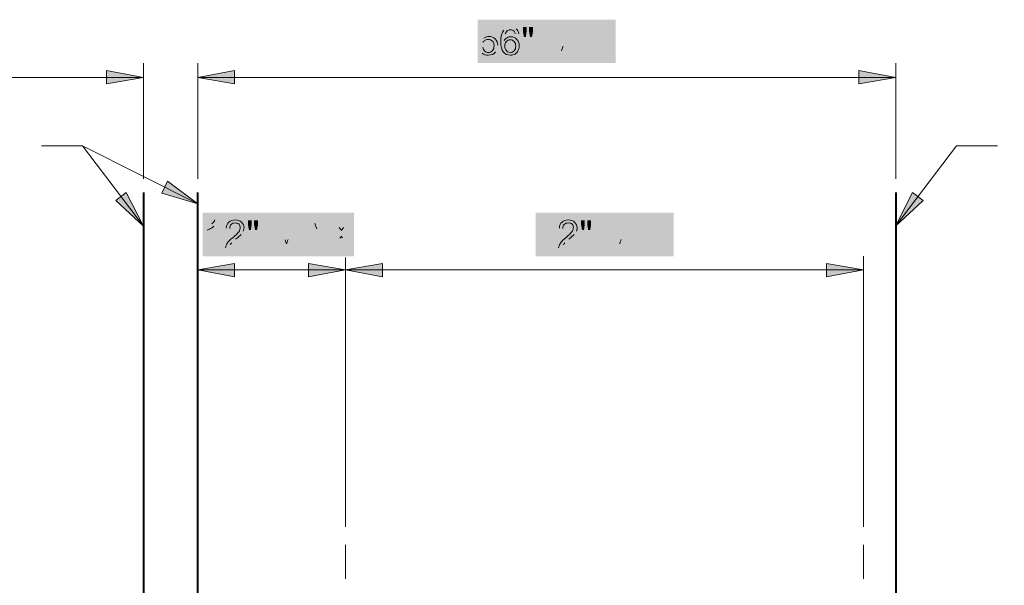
# Model space of a CAD drawing. Header units: inches. Extents: x -455 to 219, y -7 to 215.
# Tile 11 of 33: x -409 to -355, y 184 to 215. Entities that reach past the tile are written whole.
import ezdxf

# ---------------------------------------------------------------- set-up
doc = ezdxf.new("R2010")
doc.units = ezdxf.units.IN
doc.header["$MEASUREMENT"] = 0
doc.layers.add('PDF_Geometry', color=7, linetype='Continuous')
doc.layers.add('PDF_Solid Fills', color=7, linetype='Continuous')

msp = doc.modelspace()

# ---------------------------------------------------------------- hatches: boundary and pattern name
at = {"layer": 'PDF_Solid Fills', "transparency": 33554559}
h = msp.add_hatch(color=256, dxfattribs=at)
h.paths.add_polyline_path([(-384.045693, 213.493079), (-383.842392, 213.506633)], flags=0)
h.paths.add_polyline_path([(-383.842392, 213.791254), (-384.018586, 213.818361), (-383.869499, 214.604458), (-383.110509, 214.604458), (-383.110509, 214.428263), (-383.720411, 214.428263), (-383.801732, 214.008108)], flags=0)
h.paths.add_polyline_path([(-383.151169, 213.249118, 0.166666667), (-383.029188, 213.61506)], flags=0)
h.paths.add_polyline_path([(-384.045693, 213.493079, 0.17081254), (-383.896606, 213.181351)], flags=0)
h = msp.add_hatch(color=256, dxfattribs=at)
h.paths.add_polyline_path([(-381.87715, 214.252069), (-382.066897, 214.238516)], flags=0)
h.paths.add_polyline_path([(-382.622586, 214.238516, 0.079414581), (-382.6768, 213.886128)], flags=0)
h.paths.add_polyline_path([(-382.310858, 214.631564, 0.220739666), (-382.703907, 214.45537)], flags=0)
h.paths.add_polyline_path([(-382.012684, 214.523137, 0.183619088), (-382.310858, 214.631564)], flags=0)
h = msp.add_hatch(color=256, dxfattribs=at)
h.paths.add_polyline_path([(-381.592528, 214.075875), (-381.646742, 214.37405), (-381.646742, 214.618011), (-381.443441, 214.618011), (-381.443441, 214.37405), (-381.484101, 214.075875)], flags=0)
h.paths.add_polyline_path([(-381.253693, 214.075875), (-381.307907, 214.37405), (-381.307907, 214.618011), (-381.091053, 214.618011), (-381.091053, 214.37405), (-381.145266, 214.075875)], flags=0)
h = msp.add_hatch(color=256, dxfattribs=at)
h.paths.add_polyline_path([(-380.264296, 213.100031), (-380.264296, 214.618011), (-379.952567, 214.618011), (-379.600179, 213.533739)], flags=0)
h.paths.add_polyline_path([(-379.518859, 213.316885, 0.021361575), (-379.600179, 213.533739)], flags=0)
h.paths.add_polyline_path([(-379.437538, 213.560846), (-379.071597, 214.618011), (-378.800529, 214.618011), (-378.800529, 213.100031), (-379.00383, 213.100031), (-379.00383, 214.37405), (-379.437538, 213.100031), (-379.627286, 213.100031), (-380.060995, 214.401157), (-380.060995, 213.100031), (-380.264296, 213.100031)], flags=0)
for points in [[(-377.933111, 213.100031), (-377.933111, 214.618011), (-377.716257, 214.618011), (-376.916607, 213.425312), (-376.916607, 214.618011), (-376.726859, 214.618011), (-376.726859, 213.100031), (-376.93016, 213.100031), (-377.729811, 214.292729), (-377.729811, 213.100031)], [(-374.73451, 202.474168), (-374.73451, 203.992149), (-374.517656, 203.992149), (-373.718005, 202.79945), (-373.718005, 203.992149), (-373.528258, 203.992149), (-373.528258, 202.474168), (-373.731559, 202.474168), (-374.531209, 203.666867), (-374.531209, 202.474168)]]:
    msp.add_hatch(color=256, dxfattribs=at).paths.add_polyline_path(points)
h = msp.add_hatch(color=256, dxfattribs=at)
h.paths.add_polyline_path([(-398.466506, 202.474168), (-398.656253, 202.474168), (-398.656253, 203.666867)], flags=0)
h.paths.add_polyline_path([(-399.022195, 203.43646), (-399.022195, 203.612654)], flags=0)
h.paths.add_polyline_path([(-399.022195, 203.612654, 0.04278767), (-398.751127, 203.802401)], flags=0)
h.paths.add_polyline_path([(-398.588486, 204.005702), (-398.466506, 204.005702), (-398.466506, 202.474168)], flags=0)
h = msp.add_hatch(color=256, dxfattribs=at)
h.paths.add_polyline_path([(-396.718118, 203.450013), (-396.772331, 203.748188), (-396.772331, 203.992149), (-396.56903, 203.992149), (-396.56903, 203.748188), (-396.609691, 203.450013)], flags=0)
h.paths.add_polyline_path([(-396.379283, 203.450013), (-396.433497, 203.748188), (-396.433497, 203.992149), (-396.216642, 203.992149), (-396.216642, 203.748188), (-396.270856, 203.450013)], flags=0)
h = msp.add_hatch(color=256, dxfattribs=at)
h.paths.add_polyline_path([(-395.389885, 202.474168), (-395.389885, 203.992149), (-395.078157, 203.992149), (-394.725769, 202.907877)], flags=0)
h.paths.add_polyline_path([(-394.563128, 202.934984), (-394.197186, 203.992149), (-393.926118, 203.992149), (-393.926118, 202.474168), (-394.129419, 202.474168), (-394.129419, 203.748188), (-394.563128, 202.474168), (-394.752875, 202.474168), (-395.200138, 203.775294), (-395.200138, 202.474168), (-395.389885, 202.474168)], flags=0)
h = msp.add_hatch(color=256, dxfattribs=at)
h.paths.add_polyline_path([(-393.790584, 202.474168), (-393.207788, 203.992149), (-392.990934, 203.992149), (-392.353924, 202.474168), (-392.584332, 202.474168), (-392.77408, 202.934984), (-393.411089, 202.934984), (-393.57373, 202.474168)], flags=0)
h.paths.add_polyline_path([(-393.343322, 203.097625), (-392.828293, 203.097625), (-392.990934, 203.51778)], flags=0)
h.paths.add_polyline_path([(-393.180682, 203.544887, 0.066061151), (-393.099361, 203.829508)], flags=0)
h.paths.add_polyline_path([(-393.180682, 203.544887), (-393.343322, 203.097625)], flags=0)
h = msp.add_hatch(color=256, dxfattribs=at)
h.paths.add_polyline_path([(-392.340371, 202.474168), (-391.744022, 203.260265), (-392.272604, 203.992149), (-392.028643, 203.992149), (-391.757575, 203.5991)], flags=0)
h.paths.add_polyline_path([(-391.513614, 203.585547), (-391.201886, 203.992149), (-390.985031, 203.992149), (-391.513614, 203.273819), (-390.944371, 202.474168), (-391.188332, 202.474168), (-391.567827, 203.016304)], flags=0)
h.paths.add_polyline_path([(-391.716915, 203.002751), (-392.09641, 202.474168), (-392.340371, 202.474168)], flags=0)
h = msp.add_hatch(color=256, dxfattribs=at)
h.paths.add_polyline_path([(-380.250742, 202.474168), (-380.250742, 202.84011), (-380.914859, 202.84011), (-380.914859, 203.002751), (-380.210082, 203.992149), (-380.060995, 203.992149), (-380.060995, 203.002751), (-379.857694, 203.002751), (-379.857694, 202.84011), (-380.060995, 202.84011), (-380.060995, 202.474168)], flags=0)
h.paths.add_polyline_path([(-380.250742, 203.002751), (-380.250742, 203.693974), (-380.725111, 203.002751)], flags=0)
h = msp.add_hatch(color=256, dxfattribs=at)
h.paths.add_polyline_path([(-378.393927, 203.450013), (-378.448141, 203.748188), (-378.448141, 203.992149), (-378.24484, 203.992149), (-378.24484, 203.748188), (-378.2855, 203.450013)], flags=0)
h.paths.add_polyline_path([(-378.055092, 203.450013), (-378.109306, 203.748188), (-378.109306, 203.992149), (-377.892451, 203.992149), (-377.892451, 203.748188), (-377.946665, 203.450013)], flags=0)
h = msp.add_hatch(color=256, dxfattribs=at)
h.paths.add_polyline_path([(-377.065694, 202.474168), (-377.065694, 203.992149), (-376.753966, 203.992149), (-376.401578, 202.907877)], flags=0)
h.paths.add_polyline_path([(-376.320257, 202.691023, 0.021361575), (-376.401578, 202.907877)], flags=0)
h.paths.add_polyline_path([(-376.238937, 202.934984), (-375.872995, 203.992149), (-375.601927, 203.992149), (-375.601927, 202.474168), (-375.805228, 202.474168), (-375.805228, 203.748188), (-376.238937, 202.474168), (-376.428685, 202.474168), (-376.862393, 203.775294), (-376.862393, 202.474168), (-377.065694, 202.474168)], flags=0)
h = msp.add_hatch(color=256, dxfattribs=at)
h.paths.add_polyline_path([(-396.989186, 202.650363), (-396.989186, 202.474168), (-398.00569, 202.474168)], flags=0)
h.paths.add_polyline_path([(-397.775283, 203.544887), (-397.96503, 203.55844)], flags=0)
h.paths.add_polyline_path([(-397.151826, 203.206052, 0.051832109), (-397.029846, 203.395799)], flags=0)
h.paths.add_polyline_path([(-397.450001, 202.948537, 0.018009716), (-397.666856, 202.745236)], flags=0)
h.paths.add_polyline_path([(-397.748176, 202.650363), (-396.989186, 202.650363)], flags=0)
h = msp.add_hatch(color=256, dxfattribs=at)
h.paths.add_polyline_path([(-378.664995, 202.650363), (-378.664995, 202.474168), (-379.6815, 202.474168)], flags=0)
h.paths.add_polyline_path([(-379.451092, 203.544887), (-379.640839, 203.55844)], flags=0)
h.paths.add_polyline_path([(-378.827636, 203.206052, 0.051832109), (-378.705655, 203.395799)], flags=0)
h.paths.add_polyline_path([(-379.12581, 202.948537, 0.018009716), (-379.342665, 202.745236)], flags=0)
h.paths.add_polyline_path([(-379.423985, 202.650363), (-378.664995, 202.650363)], flags=0)

# ---------------------------------------------------------------- linework, layer by layer
at = {"layer": 'PDF_Geometry', "lineweight": 18}
for points in [[(-443.206265, 212.639215), (-443.206265, 211.853118), (-402.518971, 211.853118), (-402.518971, 212.639215)], [(-399.537224, 212.639215), (-399.537224, 211.853118), (-361.126901, 211.853118), (-361.126901, 212.639215)], [(-402.518971, 211.853118), (-402.518971, 206.269119)], [(-399.537224, 211.853118), (-399.537224, 206.269119)], [(-361.126901, 211.853118), (-361.126901, 206.269119)], [(-399.537224, 200.495373), (-399.537224, 201.254363), (-391.405187, 201.254363), (-362.915949, 201.254363), (-362.915949, 202.013353)], [(-399.537224, 201.254363), (-399.537224, 201.932033)], [(-391.405187, 201.932033), (-391.405187, 201.254363), (-391.405187, 200.495373)], [(-391.405187, 187.131725), (-391.405187, 201.769392)], [(-362.915949, 201.254363), (-362.915949, 198.028655)], [(-362.915949, 187.131725), (-362.915949, 198.841858)], [(-391.405187, 184.258405), (-391.405187, 186.128773)], [(-362.915949, 184.258405), (-362.915949, 186.128773)]]:
    msp.add_lwpolyline(points, dxfattribs=at)
for points in [[(-402.518971, 211.853118), (-404.55198, 212.232613), (-404.55198, 211.50073)], [(-399.537224, 211.853118), (-397.504215, 211.50073), (-397.504215, 212.232613)], [(-361.126901, 211.853118), (-363.15991, 212.232613), (-363.15991, 211.50073)], [(-399.537224, 201.254363), (-397.504215, 200.874868), (-397.504215, 201.606751)], [(-391.405187, 201.254363), (-393.438196, 201.606751), (-393.438196, 200.874868)], [(-391.405187, 201.254363), (-389.372177, 200.874868), (-389.372177, 201.606751)], [(-362.915949, 201.254363), (-364.948958, 201.606751), (-364.948958, 200.874868)]]:
    msp.add_lwpolyline(points, close=True, dxfattribs=at)
at = {"layer": 'PDF_Geometry', "lineweight": 9}
for points in [[(-399.537224, 204.886673), (-405.880213, 208.085274), (-408.130077, 208.085274), (-405.880213, 208.085274), (-402.518971, 203.666867)], [(-361.154008, 203.666867), (-357.792766, 208.085274), (-355.542902, 208.085274)]]:
    msp.add_lwpolyline(points, dxfattribs=at)
for points in [[(-399.537224, 204.886673), (-401.190738, 206.133585), (-401.51602, 205.483022)], [(-402.518971, 203.666867), (-403.467709, 205.510129), (-404.036951, 205.07642)], [(-361.154008, 203.666867), (-359.636027, 205.07642), (-360.20527, 205.510129)]]:
    msp.add_lwpolyline(points, close=True, dxfattribs=at)
at = {"layer": 'PDF_Geometry', "lineweight": 40}
for points in [[(-402.518971, 205.510129), (-402.518971, 157.93771)], [(-355.163407, 157.93771), (-399.537224, 157.93771), (-399.537224, 205.510129)], [(-361.126901, 205.510129), (-361.126901, 157.93771)]]:
    msp.add_lwpolyline(points, dxfattribs=at)
at = {"layer": 'PDF_Geometry', "lineweight": 18}
for points in [[(-382.012684, 214.523137), (-381.944917, 214.45537), (-381.890703, 214.360496), (-381.87715, 214.252069)], [(-383.801732, 214.008108), (-383.706858, 214.075875), (-383.611984, 214.102982), (-383.503557, 214.102982)], [(-383.503557, 214.102982), (-383.368023, 214.102982), (-383.259596, 214.062322), (-383.164722, 213.967448)], [(-383.164722, 213.967448), (-383.083402, 213.872574), (-383.029188, 213.750594), (-383.029188, 213.61506)], [(-382.866547, 213.804807), (-382.866547, 214.102982), (-382.812334, 214.319836), (-382.703907, 214.45537)], [(-382.6768, 213.886128), (-382.63614, 213.953895), (-382.568373, 214.008108), (-382.514159, 214.035215)], [(-382.487052, 214.428263), (-382.541266, 214.37405), (-382.581926, 214.319836), (-382.622586, 214.238516)], [(-382.514159, 214.035215), (-382.446392, 214.062322), (-382.378625, 214.089429), (-382.297305, 214.089429)], [(-382.324412, 214.468924), (-382.378625, 214.468924), (-382.432839, 214.45537), (-382.487052, 214.428263)], [(-382.134664, 214.387603), (-382.188878, 214.441817), (-382.256645, 214.468924), (-382.324412, 214.468924)], [(-382.297305, 214.089429), (-382.175324, 214.089429), (-382.066897, 214.035215), (-381.985577, 213.940341)], [(-382.066897, 214.238516), (-382.080451, 214.306283), (-382.107557, 214.360496), (-382.134664, 214.387603)], [(-383.720411, 213.899681), (-383.774625, 213.872574), (-383.801732, 213.831914), (-383.842392, 213.791254)], [(-383.842392, 213.506633), (-383.828839, 213.411759), (-383.801732, 213.343992), (-383.747518, 213.289778)], [(-383.557771, 213.940341), (-383.611984, 213.940341), (-383.666198, 213.926788), (-383.720411, 213.899681)], [(-383.327363, 213.845467), (-383.381577, 213.913234), (-383.462897, 213.940341), (-383.557771, 213.940341)], [(-383.232489, 213.601506), (-383.232489, 213.69638), (-383.259596, 213.791254), (-383.327363, 213.845467)], [(-383.327363, 213.330438), (-383.259596, 213.398205), (-383.232489, 213.479526), (-383.232489, 213.601506)], [(-382.71746, 213.235565), (-382.812334, 213.357545), (-382.866547, 213.547293), (-382.866547, 213.804807)], [(-382.554819, 213.831914), (-382.622586, 213.764147), (-382.649693, 213.682827), (-382.649693, 213.587953)], [(-382.649693, 213.587953), (-382.649693, 213.520186), (-382.63614, 213.465972), (-382.609033, 213.398205)], [(-382.337965, 213.913234), (-382.419285, 213.913234), (-382.500606, 213.886128), (-382.554819, 213.831914)], [(-382.134664, 213.831914), (-382.188878, 213.886128), (-382.256645, 213.913234), (-382.337965, 213.913234)], [(-382.03979, 213.574399), (-382.03979, 213.682827), (-382.066897, 213.764147), (-382.134664, 213.831914)], [(-382.134664, 213.316885), (-382.066897, 213.384652), (-382.03979, 213.465972), (-382.03979, 213.574399)], [(-381.985577, 213.940341), (-381.890703, 213.859021), (-381.850043, 213.73704), (-381.850043, 213.587953)], [(-381.850043, 213.587953), (-381.850043, 213.493079), (-381.87715, 213.398205), (-381.91781, 213.316885)], [(-379.518859, 213.316885), (-379.505305, 213.371099), (-379.478199, 213.452419), (-379.437538, 213.560846)], [(-383.557771, 213.072924), (-383.693305, 213.072924), (-383.801732, 213.100031), (-383.896606, 213.181351)], [(-383.747518, 213.289778), (-383.693305, 213.249118), (-383.625538, 213.222011), (-383.557771, 213.222011)], [(-383.557771, 213.222011), (-383.462897, 213.222011), (-383.381577, 213.249118), (-383.327363, 213.330438)], [(-383.151169, 213.249118), (-383.246043, 213.127137), (-383.381577, 213.072924), (-383.557771, 213.072924)], [(-382.324412, 213.072924), (-382.487052, 213.072924), (-382.609033, 213.127137), (-382.71746, 213.235565)], [(-382.609033, 213.398205), (-382.581926, 213.343992), (-382.541266, 213.303332), (-382.487052, 213.262671)], [(-382.487052, 213.262671), (-382.446392, 213.235565), (-382.392179, 213.222011), (-382.337965, 213.222011)], [(-382.337965, 213.222011), (-382.256645, 213.222011), (-382.188878, 213.249118), (-382.134664, 213.316885)], [(-382.080451, 213.127137), (-382.161771, 213.086477), (-382.243091, 213.072924), (-382.324412, 213.072924)], [(-381.91781, 213.316885), (-381.95847, 213.235565), (-382.012684, 213.181351), (-382.080451, 213.127137)], [(-398.656253, 203.666867), (-398.696914, 203.626207), (-398.751127, 203.571994), (-398.832448, 203.531333)], [(-398.751127, 203.802401), (-398.669807, 203.870168), (-398.615593, 203.937935), (-398.588486, 204.005702)], [(-397.96503, 203.55844), (-397.951477, 203.707527), (-397.910817, 203.815955), (-397.815943, 203.883722)], [(-397.815943, 203.883722), (-397.734622, 203.965042), (-397.612642, 204.005702), (-397.477108, 204.005702)], [(-397.693962, 203.761741), (-397.748176, 203.707527), (-397.775283, 203.639761), (-397.775283, 203.544887)], [(-397.477108, 203.843061), (-397.571982, 203.843061), (-397.639749, 203.815955), (-397.693962, 203.761741)], [(-397.477108, 204.005702), (-397.328021, 204.005702), (-397.20604, 203.965042), (-397.12472, 203.883722)], [(-397.260254, 203.775294), (-397.314467, 203.815955), (-397.395788, 203.843061), (-397.477108, 203.843061)], [(-397.192487, 203.585547), (-397.192487, 203.653314), (-397.219593, 203.721081), (-397.260254, 203.775294)], [(-397.12472, 203.883722), (-397.043399, 203.802401), (-396.989186, 203.693974), (-396.989186, 203.571994)], [(-392.990934, 203.51778), (-393.045148, 203.653314), (-393.072254, 203.748188), (-393.099361, 203.829508)], [(-379.640839, 203.55844), (-379.627286, 203.707527), (-379.586626, 203.815955), (-379.491752, 203.883722)], [(-379.491752, 203.883722), (-379.410432, 203.965042), (-379.288451, 204.005702), (-379.152917, 204.005702)], [(-379.369771, 203.761741), (-379.423985, 203.707527), (-379.451092, 203.639761), (-379.451092, 203.544887)], [(-379.152917, 203.843061), (-379.247791, 203.843061), (-379.315558, 203.815955), (-379.369771, 203.761741)], [(-379.152917, 204.005702), (-379.00383, 204.005702), (-378.881849, 203.965042), (-378.800529, 203.883722)], [(-378.936063, 203.775294), (-378.990276, 203.815955), (-379.071597, 203.843061), (-379.152917, 203.843061)], [(-378.868296, 203.585547), (-378.868296, 203.653314), (-378.895403, 203.721081), (-378.936063, 203.775294)], [(-378.800529, 203.883722), (-378.719208, 203.802401), (-378.664995, 203.693974), (-378.664995, 203.571994)], [(-398.832448, 203.531333), (-398.900215, 203.490673), (-398.967981, 203.463566), (-399.022195, 203.43646)], [(-397.612642, 203.029858), (-397.450001, 203.165392), (-397.328021, 203.273819), (-397.273807, 203.355139)], [(-397.151826, 203.206052), (-397.219593, 203.151838), (-397.314467, 203.056964), (-397.450001, 202.948537)], [(-397.273807, 203.355139), (-397.219593, 203.43646), (-397.192487, 203.51778), (-397.192487, 203.585547)], [(-396.989186, 203.571994), (-396.989186, 203.51778), (-397.002739, 203.463566), (-397.029846, 203.395799)], [(-391.757575, 203.5991), (-391.689808, 203.51778), (-391.649148, 203.463566), (-391.622041, 203.422906)], [(-391.622041, 203.422906), (-391.594934, 203.47712), (-391.554274, 203.531333), (-391.513614, 203.585547)], [(-379.288451, 203.029858), (-379.12581, 203.165392), (-379.00383, 203.273819), (-378.949616, 203.355139)], [(-378.827636, 203.206052), (-378.895403, 203.151838), (-378.990276, 203.056964), (-379.12581, 202.948537)], [(-378.949616, 203.355139), (-378.895403, 203.43646), (-378.868296, 203.51778), (-378.868296, 203.585547)], [(-378.664995, 203.571994), (-378.664995, 203.51778), (-378.678548, 203.463566), (-378.705655, 203.395799)], [(-398.00569, 202.474168), (-398.00569, 202.514829), (-397.992137, 202.555489), (-397.978584, 202.596149)], [(-397.978584, 202.596149), (-397.951477, 202.663916), (-397.910817, 202.731683), (-397.856603, 202.79945)], [(-397.856603, 202.79945), (-397.802389, 202.867217), (-397.721069, 202.948537), (-397.612642, 203.029858)], [(-397.666856, 202.745236), (-397.693962, 202.71813), (-397.721069, 202.677469), (-397.748176, 202.650363)], [(-394.725769, 202.907877), (-394.685108, 202.813003), (-394.671555, 202.731683), (-394.644448, 202.691023)], [(-394.644448, 202.691023), (-394.630895, 202.745236), (-394.603788, 202.826557), (-394.563128, 202.934984)], [(-391.635594, 203.111178), (-391.676255, 203.056964), (-391.703361, 203.016304), (-391.716915, 203.002751)], [(-391.567827, 203.016304), (-391.594934, 203.043411), (-391.622041, 203.084071), (-391.635594, 203.111178)], [(-379.6815, 202.474168), (-379.6815, 202.514829), (-379.667946, 202.555489), (-379.654393, 202.596149)], [(-379.654393, 202.596149), (-379.627286, 202.663916), (-379.586626, 202.731683), (-379.532412, 202.79945)], [(-379.532412, 202.79945), (-379.478199, 202.867217), (-379.396878, 202.948537), (-379.288451, 203.029858)], [(-379.342665, 202.745236), (-379.369771, 202.71813), (-379.396878, 202.677469), (-379.423985, 202.650363)], [(-376.320257, 202.691023), (-376.306704, 202.745236), (-376.279597, 202.826557), (-376.238937, 202.934984)]]:
    msp.add_open_spline(points, degree=3, dxfattribs=at)
at = {"layer": 'PDF_Solid Fills', "color": 7, "lineweight": 18, "true_color": 0xffffff, "transparency": 33554559}
for points in [[(-384.140567, 215.024613), (-384.140567, 212.639215), (-376.550665, 215.024613), (-376.550665, 212.639215)], [(-399.266156, 204.398751), (-399.266156, 202.013353), (-390.944371, 204.398751), (-390.944371, 202.013353)], [(-380.941965, 204.398751), (-380.941965, 202.013353), (-373.352064, 204.398751), (-373.352064, 202.013353)]]:
    msp.add_solid(points, dxfattribs=at)
at = {"layer": 'PDF_Solid Fills', "lineweight": 18, "transparency": 33554559}
for points in [[(-378.488801, 214.618011), (-378.488801, 213.100031), (-378.285509, 214.618011), (-378.285509, 213.100031)], [(-402.518971, 211.853118), (-404.55198, 212.232613), (-404.55198, 211.50073)], [(-399.537224, 211.853118), (-397.504215, 211.50073), (-397.504215, 212.232613)], [(-361.126901, 211.853118), (-363.15991, 212.232613), (-363.15991, 211.50073)], [(-361.154008, 203.666867), (-359.636027, 205.07642), (-360.20527, 205.510129)], [(-375.290199, 203.992149), (-375.290199, 202.474168), (-375.086894, 203.992149), (-375.086894, 202.474168)], [(-399.537224, 201.254363), (-397.504215, 200.874868), (-397.504215, 201.606751)], [(-391.405187, 201.254363), (-393.438196, 201.606751), (-393.438196, 200.874868)], [(-391.405187, 201.254363), (-389.372177, 200.874868), (-389.372177, 201.606751)], [(-362.915949, 201.254363), (-364.948958, 201.606751), (-364.948958, 200.874868)]]:
    msp.add_solid(points, dxfattribs=at)
at = {"layer": 'PDF_Solid Fills', "lineweight": 9, "transparency": 33554559}
for points in [[(-399.537224, 204.886673), (-401.190738, 206.133585), (-401.51602, 205.483022)], [(-402.518971, 203.666867), (-403.467709, 205.510129), (-404.036951, 205.07642)]]:
    msp.add_solid(points, dxfattribs=at)

doc.saveas('drawing.dxf')
